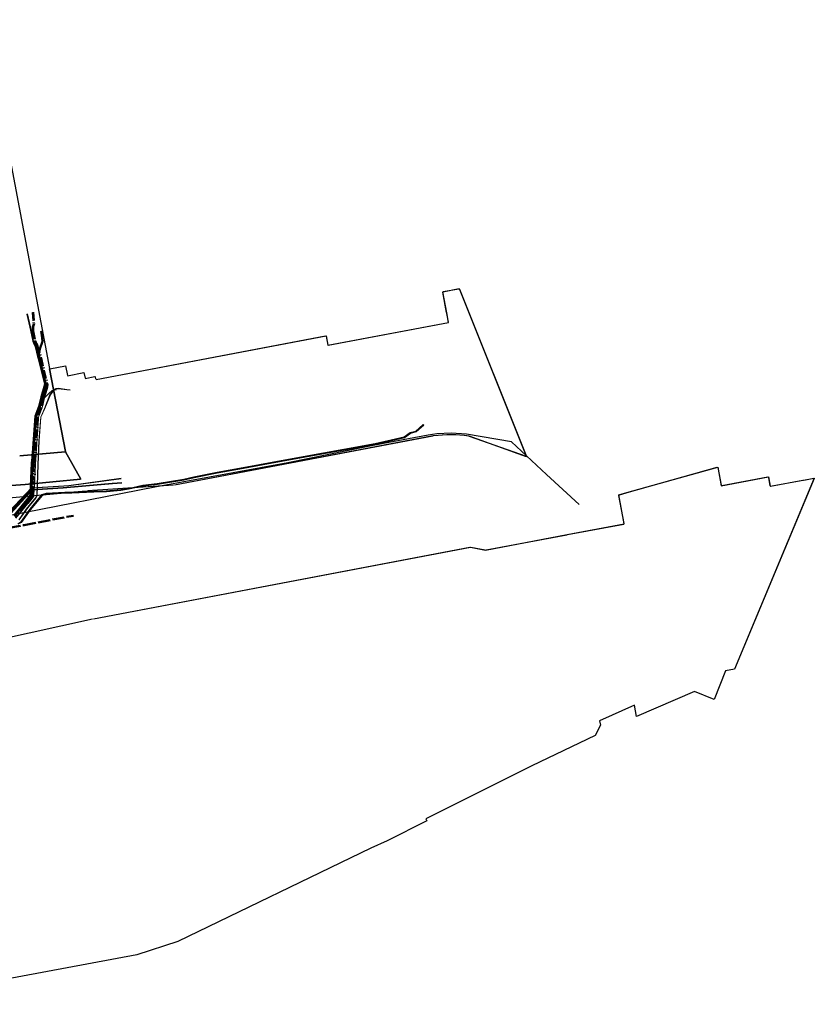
# Model space of a CAD drawing. Extents: x 3503739 to 3504470, y 5375172 to 5375561.
# Tile 142 of 142: x 3504304 to 3504470, y 5375300 to 5375505. Entities that reach past the tile are written whole.
import ezdxf

# ---------------------------------------------------------------- set-up
doc = ezdxf.new("R2010")
doc.units = 0
doc.header["$MEASUREMENT"] = 0
doc.linetypes.add('202', pattern=[2.64, 1.75, -0.38, 0.13, -0.38])
doc.linetypes.add('4', pattern=[6, 2.5, -0.5, 2.5, -0.5])
for name, color, linetype in [('1WB_LICHT_KSR', 7, 'Continuous'), ('4WB_BESTAND_1_BA', 7, 'Continuous'), ('4WB_G_LEITUNG', 7, 'Continuous'), ('4WB_WV_LEITUNG', 7, 'Continuous'), ('_4WP_DB_KAB_ABBR', 7, 'Continuous'), ('_4WP_NEUEGRENZE', 7, 'Continuous'), ('K_FLURSTUECKE', 7, 'Continuous')]:
    doc.layers.add(name, color=color, linetype=linetype)

msp = doc.modelspace()

# ---------------------------------------------------------------- linework, layer by layer
at = {"layer": '1WB_LICHT_KSR', "color": 190, "linetype": 'Continuous', "lineweight": 30}
for points in [[(3504305.33, 5375443.42), (3504305.92, 5375440.73), (3504306.56, 5375437.78), (3504306.83, 5375437.06), (3504307.06, 5375436.7), (3504307.57, 5375434.59), (3504307.68, 5375434.15), (3504308.97, 5375428.83), (3504308.27, 5375426.19), (3504307.77, 5375424.16), (3504307, 5375422.15), (3504306.33, 5375413.56), (3504306.24, 5375412.36), (3504306.01, 5375407.54), (3504305.99, 5375406.82), (3504305.96, 5375405.96), (3504305.91, 5375405.52), (3504304.64, 5375404), (3504302.59, 5375401.54)], [(3504305.42, 5375443.45), (3504306.01, 5375440.75), (3504306.66, 5375437.81), (3504306.92, 5375437.1), (3504307.16, 5375436.74), (3504307.67, 5375434.62), (3504307.78, 5375434.18), (3504309.11, 5375428.69), (3504309.11, 5375428.67), (3504309.09, 5375428.3), (3504308.36, 5375426.16), (3504307.87, 5375424.13), (3504307.1, 5375422.13), (3504306.43, 5375413.55), (3504306.34, 5375412.35), (3504306.11, 5375407.53), (3504306.05, 5375405.93), (3504306.01, 5375405.48), (3504304.71, 5375403.93), (3504302.65, 5375401.45)]]:
    msp.add_lwpolyline(points, dxfattribs=at)
at = {"layer": '4WB_BESTAND_1_BA', "color": 250, "linetype": '202', "lineweight": 20}
for points in [[(3504306.44, 5375443.79), (3504306.61, 5375441.4), (3504306.42, 5375440.8), (3504306.41, 5375439.9), (3504306.86, 5375437.86), (3504306.98, 5375437.53), (3504307.1, 5375437.19), (3504307.29, 5375436.81), (3504308.07, 5375434.23), (3504309.41, 5375428.72), (3504309.38, 5375428.25), (3504309.22, 5375427.75), (3504308.65, 5375426.08), (3504308.15, 5375424.04), (3504307.39, 5375422.05), (3504306.73, 5375413.53), (3504306.64, 5375412.34), (3504306.41, 5375407.52), (3504306.35, 5375405.93), (3504306.3, 5375405.44), (3504304.9, 5375403.77), (3504302.8, 5375401.25)], [(3504306.49, 5375443.79), (3504306.66, 5375441.39), (3504306.47, 5375440.79), (3504306.46, 5375439.91), (3504306.9, 5375437.87), (3504307.03, 5375437.54), (3504307.15, 5375437.21), (3504307.33, 5375436.84), (3504308.12, 5375434.25), (3504309.46, 5375428.73), (3504309.43, 5375428.24), (3504309.26, 5375427.74), (3504308.7, 5375426.07), (3504308.2, 5375424.02), (3504307.44, 5375422.03), (3504306.78, 5375413.52), (3504306.69, 5375412.34), (3504306.46, 5375407.52), (3504306.4, 5375405.91), (3504306.35, 5375405.42), (3504304.94, 5375403.74), (3504302.83, 5375401.21)], [(3504306.59, 5375443.8), (3504306.77, 5375441.38), (3504306.57, 5375440.77), (3504306.56, 5375439.92), (3504307, 5375437.89), (3504307.12, 5375437.58), (3504307.24, 5375437.26), (3504307.41, 5375436.89), (3504308.22, 5375434.27), (3504309.56, 5375428.74), (3504309.53, 5375428.22), (3504309.36, 5375427.71), (3504308.79, 5375426.04), (3504308.3, 5375423.99), (3504307.54, 5375422.01), (3504306.88, 5375413.52), (3504306.79, 5375412.33), (3504306.56, 5375407.51), (3504306.5, 5375405.88), (3504306.45, 5375405.38), (3504305.02, 5375403.68), (3504302.9, 5375401.12)], [(3504306.64, 5375443.81), (3504306.82, 5375441.37), (3504306.62, 5375440.77), (3504306.61, 5375439.92), (3504307.05, 5375437.9), (3504307.28, 5375437.28), (3504307.46, 5375436.92), (3504308.27, 5375434.28), (3504309.61, 5375428.74), (3504309.58, 5375428.21), (3504309.4, 5375427.69), (3504308.84, 5375426.03), (3504308.35, 5375423.98), (3504307.59, 5375422), (3504306.84, 5375412.33), (3504306.61, 5375407.51), (3504306.55, 5375405.86), (3504306.49, 5375405.36), (3504306.32, 5375405.16), (3504305.06, 5375403.64), (3504302.93, 5375401.08)], [(3504306.74, 5375443.81), (3504306.92, 5375441.36), (3504306.72, 5375440.75), (3504306.71, 5375439.93), (3504307.15, 5375437.92), (3504307.26, 5375437.63), (3504307.37, 5375437.32), (3504307.54, 5375436.97), (3504308.37, 5375434.31), (3504309.71, 5375428.75), (3504309.68, 5375428.19), (3504309.28, 5375427), (3504308.94, 5375426.01), (3504308.44, 5375423.95), (3504307.68, 5375421.97), (3504307.03, 5375412.12), (3504306.84, 5375407.51), (3504306.74, 5375406.68), (3504306.66, 5375405.83), (3504306.6, 5375405.35), (3504305.13, 5375403.58), (3504302.99, 5375401)], [(3504306.79, 5375443.82), (3504306.97, 5375441.36), (3504306.77, 5375440.74), (3504306.76, 5375439.94), (3504307.2, 5375437.94), (3504307.31, 5375437.64), (3504307.42, 5375437.34), (3504307.59, 5375436.99), (3504308.42, 5375434.32), (3504309.76, 5375428.76), (3504309.73, 5375428.18), (3504309.32, 5375426.99), (3504308.99, 5375425.99), (3504308.49, 5375423.93), (3504307.73, 5375421.96), (3504307.08, 5375412.12), (3504306.89, 5375407.51), (3504306.79, 5375406.67), (3504306.71, 5375405.82), (3504306.64, 5375405.33), (3504305.17, 5375403.55), (3504303.02, 5375400.96)], [(3504311.49, 5375427.64), (3504310.83, 5375427.56), (3504310.59, 5375427.48), (3504309.93, 5375426.87), (3504309.03, 5375425.98), (3504308.54, 5375423.92), (3504307.78, 5375421.95), (3504307.13, 5375412.12), (3504306.94, 5375407.5), (3504306.84, 5375406.67), (3504306.76, 5375405.82), (3504306.69, 5375405.31), (3504305.21, 5375403.52), (3504303.05, 5375400.92)]]:
    msp.add_lwpolyline(points, dxfattribs=at)
at = {"layer": '4WB_BESTAND_1_BA', "color": 116, "linetype": 'Continuous', "lineweight": 9}
for points in [[(3504302.62, 5375401.49), (3504304.68, 5375403.96), (3504306.01, 5375405.56), (3504306.06, 5375406), (3504306.11, 5375407.53), (3504306.34, 5375412.35), (3504306.43, 5375413.55), (3504307.09, 5375422.12), (3504307.87, 5375424.13), (3504308.36, 5375426.16), (3504308.79, 5375427.45), (3504309.09, 5375428.3), (3504309.1, 5375428.69), (3504307.78, 5375434.17), (3504307.63, 5375435.08), (3504307.9, 5375436.18), (3504308.48, 5375437.75), (3504308.35, 5375439.04), (3504308.21, 5375439.81), (3504308.4, 5375439.85)], [(3504302.65, 5375401.45), (3504304.71, 5375403.93), (3504306.06, 5375405.54), (3504306.11, 5375405.98), (3504306.16, 5375407.53), (3504306.39, 5375412.35), (3504306.48, 5375413.55), (3504307.14, 5375422.11), (3504307.91, 5375424.11), (3504308.41, 5375426.15), (3504308.84, 5375427.43), (3504309.14, 5375428.29), (3504309.15, 5375428.7), (3504307.83, 5375434.18), (3504307.68, 5375435.08), (3504307.95, 5375436.17), (3504308.53, 5375437.74), (3504308.4, 5375439.04), (3504308.26, 5375439.82), (3504308.45, 5375439.86)], [(3504302.68, 5375401.41), (3504304.75, 5375403.9), (3504306.11, 5375405.52), (3504306.16, 5375405.97), (3504306.21, 5375407.53), (3504306.44, 5375412.35), (3504306.53, 5375413.54), (3504307.19, 5375422.1), (3504307.96, 5375424.1), (3504308.46, 5375426.14), (3504308.89, 5375427.41), (3504309.19, 5375428.28), (3504309.2, 5375428.71), (3504307.88, 5375434.19), (3504307.73, 5375435.08), (3504308, 5375436.15), (3504308.43, 5375437.75), (3504308.3, 5375439.03), (3504308.16, 5375439.8), (3504308.35, 5375439.84), (3504308.5, 5375439.06), (3504308.63, 5375437.73), (3504308.19, 5375436.1), (3504307.94, 5375435.07), (3504308.07, 5375434.23), (3504309.41, 5375428.73), (3504309.38, 5375428.25), (3504309.08, 5375427.35), (3504308.65, 5375426.08), (3504308.15, 5375424.04), (3504307.39, 5375422.05), (3504306.73, 5375413.53), (3504306.64, 5375412.34), (3504306.41, 5375407.52), (3504306.36, 5375405.95), (3504306.3, 5375405.44), (3504304.91, 5375403.77), (3504302.8, 5375401.25)], [(3504308.4, 5375439.85), (3504308.55, 5375439.07), (3504308.68, 5375437.72), (3504308.09, 5375436.12), (3504307.83, 5375435.07), (3504307.98, 5375434.21), (3504309.31, 5375428.71), (3504309.28, 5375428.26), (3504308.98, 5375427.38), (3504308.55, 5375426.11), (3504308.06, 5375424.07), (3504307.29, 5375422.08), (3504306.63, 5375413.54), (3504306.54, 5375412.34), (3504306.31, 5375407.52), (3504306.26, 5375405.98), (3504306.21, 5375405.48), (3504304.83, 5375403.84), (3504302.74, 5375401.33)], [(3504308.45, 5375439.86), (3504308.6, 5375439.07), (3504308.73, 5375437.72), (3504308.14, 5375436.11), (3504307.88, 5375435.07), (3504308.03, 5375434.22), (3504309.36, 5375428.72), (3504309.33, 5375428.26), (3504309.03, 5375427.37), (3504308.6, 5375426.09), (3504308.11, 5375424.05), (3504307.34, 5375422.06), (3504306.68, 5375413.53), (3504306.59, 5375412.34), (3504306.36, 5375407.52), (3504306.31, 5375405.97), (3504306.25, 5375405.46), (3504304.87, 5375403.8), (3504302.77, 5375401.29)], [(3504303.45, 5375399.82), (3504304.05, 5375400.13), (3504305.92, 5375402.77), (3504308.44, 5375405.82), (3504308.85, 5375406), (3504309.32, 5375406.13), (3504313.27, 5375406.31), (3504314.72, 5375406.32), (3504319.25, 5375406.49), (3504321.89, 5375406.61), (3504324.9, 5375406.88), (3504326.49, 5375407.1), (3504329.48, 5375407.79), (3504332.51, 5375408.13), (3504338.03, 5375409), (3504340.16, 5375409.49), (3504344.99, 5375410.45), (3504350.42, 5375411.43), (3504356.44, 5375412.56), (3504363.73, 5375413.88), (3504371.42, 5375415.25), (3504377.96, 5375416.46), (3504383.99, 5375417.84), (3504385.23, 5375418.72), (3504386.39, 5375419.06), (3504387.98, 5375420.45), (3504388.11, 5375420.3)], [(3504388.11, 5375420.3), (3504386.49, 5375418.88), (3504385.32, 5375418.54), (3504384.07, 5375417.65), (3504378, 5375416.27), (3504371.46, 5375415.06), (3504363.77, 5375413.69), (3504356.48, 5375412.37), (3504350.46, 5375411.24), (3504345.03, 5375410.26), (3504340.2, 5375409.3), (3504338.07, 5375408.81), (3504332.54, 5375407.93), (3504329.51, 5375407.59), (3504326.53, 5375406.91), (3504324.92, 5375406.68), (3504321.9, 5375406.41), (3504319.26, 5375406.29), (3504314.72, 5375406.12), (3504313.28, 5375406.11), (3504309.35, 5375405.93), (3504308.92, 5375405.81), (3504308.56, 5375405.65), (3504306.07, 5375402.65), (3504304.18, 5375399.98), (3504303.52, 5375399.63)]]:
    msp.add_lwpolyline(points, dxfattribs=at)
at = {"layer": '4WB_BESTAND_1_BA', "color": 251, "linetype": 'Continuous', "lineweight": 9}
for points in [[(3504308.3, 5375439.83), (3504308.45, 5375439.05), (3504308.58, 5375437.73), (3504308, 5375436.15), (3504307.73, 5375435.08), (3504307.88, 5375434.19), (3504309.2, 5375428.7), (3504309.18, 5375428.28), (3504308.89, 5375427.41), (3504308.46, 5375426.14), (3504307.96, 5375424.1), (3504307.19, 5375422.1), (3504306.53, 5375413.54), (3504306.44, 5375412.35), (3504306.21, 5375407.53), (3504306.16, 5375405.99), (3504306.11, 5375405.52), (3504304.75, 5375403.9), (3504302.68, 5375401.41)], [(3504308.35, 5375439.84), (3504308.5, 5375439.06), (3504308.63, 5375437.73), (3504308.05, 5375436.14), (3504307.78, 5375435.08), (3504307.93, 5375434.2), (3504309.26, 5375428.71), (3504309.23, 5375428.27), (3504308.94, 5375427.4), (3504308.51, 5375426.12), (3504308.01, 5375424.08), (3504307.24, 5375422.09), (3504306.58, 5375413.54), (3504306.49, 5375412.35), (3504306.26, 5375407.53), (3504306.21, 5375405.97), (3504306.16, 5375405.5), (3504304.79, 5375403.87), (3504302.71, 5375401.37)], [(3504302.74, 5375401.33), (3504304.83, 5375403.84), (3504306.21, 5375405.48), (3504306.26, 5375405.96), (3504306.31, 5375407.52), (3504306.54, 5375412.34), (3504306.63, 5375413.54), (3504307.29, 5375422.07), (3504308.06, 5375424.07), (3504308.55, 5375426.11), (3504308.98, 5375427.38), (3504309.28, 5375428.27), (3504309.31, 5375428.72), (3504307.98, 5375434.21), (3504307.83, 5375435.07), (3504308.1, 5375436.12), (3504308.53, 5375437.74), (3504308.4, 5375439.04), (3504308.26, 5375439.82)], [(3504388.05, 5375420.38), (3504386.44, 5375418.97), (3504385.27, 5375418.63), (3504384.03, 5375417.75), (3504377.98, 5375416.37), (3504371.44, 5375415.15), (3504363.75, 5375413.78), (3504356.46, 5375412.46), (3504350.44, 5375411.33), (3504345.01, 5375410.35), (3504340.18, 5375409.4), (3504338.05, 5375408.9), (3504332.52, 5375408.03), (3504329.5, 5375407.69), (3504326.51, 5375407.01), (3504324.91, 5375406.78), (3504321.9, 5375406.51), (3504319.26, 5375406.39), (3504314.72, 5375406.22), (3504313.27, 5375406.21), (3504309.33, 5375406.03), (3504308.88, 5375405.91), (3504308.5, 5375405.74), (3504305.99, 5375402.71), (3504304.12, 5375400.06), (3504303.49, 5375399.73)]]:
    msp.add_lwpolyline(points, dxfattribs=at)
at = {"layer": '4WB_BESTAND_1_BA', "color": 35, "linetype": 'Continuous', "lineweight": 9}
msp.add_lwpolyline([(3504311.48, 5375427.65), (3504310.83, 5375427.57), (3504310.59, 5375427.49), (3504309.93, 5375426.87), (3504309.02, 5375425.98), (3504308.53, 5375423.92), (3504307.77, 5375421.95), (3504307.12, 5375412.12), (3504306.93, 5375407.5), (3504306.83, 5375406.67), (3504306.75, 5375405.82), (3504306.68, 5375405.31), (3504305.2, 5375403.52), (3504303.05, 5375400.92)], dxfattribs=at)
at = {"layer": '4WB_BESTAND_1_BA', "color": 7, "linetype": 'Continuous', "lineweight": 9}
for points in [[(3504314.34, 5375427.65), (3504314.32, 5375427.65), (3504313.66, 5375427.74), (3504311.94, 5375427.96), (3504311.4, 5375427.92), (3504311.06, 5375427.76), (3504310.59, 5375427.22), (3504310.13, 5375426.67), (3504308.97, 5375423.78), (3504308.22, 5375421.94), (3504307.85, 5375417), (3504307.62, 5375412.1), (3504307.42, 5375405.55), (3504307.14, 5375405.12), (3504306.09, 5375403.85), (3504305.19, 5375402.79), (3504303.63, 5375400.58)], [(3504314.36, 5375427.55), (3504314.34, 5375427.55), (3504313.65, 5375427.64), (3504311.94, 5375427.86), (3504311.43, 5375427.82), (3504311.12, 5375427.67), (3504310.67, 5375427.16), (3504310.23, 5375426.63), (3504309.06, 5375423.74), (3504308.27, 5375421.92), (3504307.9, 5375417), (3504307.67, 5375412.1), (3504307.47, 5375405.55), (3504307.18, 5375405.08), (3504305.85, 5375403.48), (3504305.52, 5375403.08), (3504303.71, 5375400.52)]]:
    msp.add_lwpolyline(points, dxfattribs=at)
at = {"layer": '4WB_G_LEITUNG', "color": 6, "linetype": 'Continuous', "lineweight": 20}
for points in [[(3504324.97, 5375409.21), (3504314.07, 5375407.73), (3504313.05, 5375407.65), (3504306.28, 5375407.24), (3504301.63, 5375402.29), (3504294.51, 5375401.02), (3504291.86, 5375400.44), (3504289.83, 5375400.02), (3504277.98, 5375397.67), (3504273.85, 5375397.08), (3504261.98, 5375394.99), (3504254.65, 5375393.69), (3504250.1, 5375393.11), (3504247.5, 5375392.88), (3504246.97, 5375392.84)], [(3504324.99, 5375409.1), (3504314.09, 5375407.62), (3504313.06, 5375407.54), (3504306.33, 5375407.13), (3504301.68, 5375402.19), (3504294.53, 5375400.91), (3504291.88, 5375400.33), (3504289.86, 5375399.91), (3504278, 5375397.56), (3504273.87, 5375396.97), (3504262, 5375394.88), (3504254.66, 5375393.58), (3504250.11, 5375393), (3504247.51, 5375392.77), (3504246.98, 5375392.73)]]:
    msp.add_lwpolyline(points, dxfattribs=at)
at = {"layer": '4WB_WV_LEITUNG', "color": 4, "linetype": 'Continuous', "lineweight": 20}
for points in [[(3504325.12, 5375408.33), (3504323.14, 5375408.19), (3504313.67, 5375407.37), (3504312.91, 5375407.31), (3504306.34, 5375406.86), (3504301.89, 5375402.05), (3504294.92, 5375400.73), (3504290.17, 5375399.82), (3504289.94, 5375399.77), (3504278.19, 5375397.42), (3504273.55, 5375396.76), (3504261.72, 5375394.57), (3504254.69, 5375393.41), (3504249.84, 5375392.82), (3504247.5, 5375392.58), (3504246.94, 5375392.57)], [(3504325.13, 5375408.17), (3504323.15, 5375408.03), (3504313.68, 5375407.21), (3504312.92, 5375407.15), (3504306.42, 5375406.71), (3504301.97, 5375401.9), (3504294.95, 5375400.57), (3504290.2, 5375399.66), (3504289.97, 5375399.61), (3504278.22, 5375397.26), (3504273.58, 5375396.6), (3504261.75, 5375394.41), (3504254.71, 5375393.25), (3504249.86, 5375392.66), (3504247.51, 5375392.42), (3504246.94, 5375392.41)]]:
    msp.add_lwpolyline(points, dxfattribs=at)
at = {"layer": '_4WP_DB_KAB_ABBR', "color": 30, "linetype": 'Continuous', "lineweight": 30}
msp.add_lwpolyline([(3504420.49, 5375403.73), (3504413.66, 5375409.99), (3504406.37, 5375416.83), (3504397, 5375418.41), (3504393.78, 5375418.58), (3504390.83, 5375418.45), (3504388.98, 5375418.2), (3504379.71, 5375416.47), (3504376.13, 5375415.79), (3504359.73, 5375412.45), (3504332, 5375407.35), (3504301.49, 5375401.4), (3504264.23, 5375394.56), (3504239.29, 5375390.44), (3504216.77, 5375386.19), (3504199.66, 5375382.96), (3504171.8, 5375377.8)], dxfattribs=at)
at = {"layer": '_4WP_NEUEGRENZE', "color": 7, "linetype": '4', "lineweight": 50}
msp.add_lwpolyline([(3504100.61, 5375362.97), (3504146.06, 5375371.54), (3504145.47, 5375374.71), (3504168.88, 5375379.14), (3504169.47, 5375376.03), (3504232.87, 5375388.7), (3504233.36, 5375386.05), (3504241.5, 5375387.58), (3504267.49, 5375392.47), (3504286.8, 5375396.1), (3504304.76, 5375399.47), (3504315.02, 5375401.41)], dxfattribs=at)
at = {"layer": 'K_FLURSTUECKE', "color": 252, "linetype": 'Continuous', "lineweight": 30}
for p, q in [((3504296.3, 5375504.77), (3504310.08, 5375432.06)), ((3504296.3, 5375504.77), (3504310.08, 5375432.06)), ((3504392.02, 5375448.09), (3504395.46, 5375448.74)), ((3504392.12, 5375448.11), (3504395.36, 5375448.72)), ((3504395.46, 5375448.74), (3504409.48, 5375413.71)), ((3504395.5, 5375448.65), (3504409.47, 5375413.72)), ((3504392.86, 5375443.66), (3504392.02, 5375448.09)), ((3504392.84, 5375443.76), (3504392.04, 5375447.99)), ((3504393.23, 5375441.7), (3504392.86, 5375443.66)), ((3504393.23, 5375441.72), (3504392.88, 5375443.56)), ((3504368.09, 5375436.92), (3504393.23, 5375441.7)), ((3504368.11, 5375436.92), (3504393.21, 5375441.7)), ((3504319.77, 5375429.8), (3504367.72, 5375438.89)), ((3504319.77, 5375429.8), (3504367.62, 5375438.87)), ((3504367.72, 5375438.89), (3504368.09, 5375436.92)), ((3504367.74, 5375438.79), (3504368.09, 5375436.94)), ((3504313.36, 5375414.76), (3504310.08, 5375432.02)), ((3504310.08, 5375432.02), (3504313.36, 5375414.76)), ((3504313.36, 5375414.76), (3504310.08, 5375432.02)), ((3504310.08, 5375432.02), (3504313.36, 5375414.76)), ((3504310.1, 5375432.04), (3504313.38, 5375432.66)), ((3504310.1, 5375432.04), (3504313.38, 5375432.66)), ((3504313.4, 5375432.64), (3504313.8, 5375430.61)), ((3504313.4, 5375432.64), (3504313.8, 5375430.61)), ((3504313.82, 5375430.59), (3504317.21, 5375431.25)), ((3504313.82, 5375430.59), (3504317.21, 5375431.25)), ((3504317.23, 5375431.23), (3504317.47, 5375430.04)), ((3504317.23, 5375431.23), (3504317.47, 5375430.04)), ((3504317.49, 5375430.02), (3504319.53, 5375430.42)), ((3504317.49, 5375430.02), (3504319.53, 5375430.42)), ((3504319.55, 5375430.4), (3504319.65, 5375429.88)), ((3504319.55, 5375430.4), (3504319.65, 5375429.88)), ((3504390.06, 5375418.02), (3504336.09, 5375407.79)), ((3504389.96, 5375418), (3504336.09, 5375407.79)), ((3504409.48, 5375413.71), (3504397.53, 5375417.98)), ((3504409.47, 5375413.72), (3504397.62, 5375417.95)), ((3504303.85, 5375413.88), (3504313.34, 5375414.74)), ((3504313.34, 5375414.74), (3504303.85, 5375413.88)), ((3504303.85, 5375413.88), (3504313.34, 5375414.74)), ((3504313.34, 5375414.74), (3504303.85, 5375413.88)), ((3504313.37, 5375414.73), (3504316.55, 5375409.01)), ((3504316.55, 5375409.01), (3504313.37, 5375414.73)), ((3504313.37, 5375414.73), (3504316.55, 5375409.01)), ((3504316.55, 5375409.01), (3504313.37, 5375414.73)), ((3504430.38, 5375406.23), (3504449.37, 5375411.55)), ((3504430.48, 5375406.26), (3504449.27, 5375411.52)), ((3504449.37, 5375411.55), (3504450.09, 5375407.66)), ((3504449.39, 5375411.45), (3504450.07, 5375407.76)), ((3504450.09, 5375407.66), (3504459.92, 5375409.5)), ((3504450.19, 5375407.68), (3504459.82, 5375409.48)), ((3504469.5, 5375409.26), (3504452.87, 5375369.42)), ((3504469.46, 5375409.17), (3504452.87, 5375369.42)), ((3504459.92, 5375409.5), (3504460.28, 5375407.54)), ((3504459.94, 5375409.4), (3504460.26, 5375407.64)), ((3504467.19, 5375408.83), (3504469.5, 5375409.26)), ((3504467.29, 5375408.85), (3504469.4, 5375409.24)), ((3504304.94, 5375407.93), (3504294.94, 5375407.22)), ((3504294.94, 5375407.22), (3504304.94, 5375407.93)), ((3504304.94, 5375407.93), (3504294.94, 5375407.22)), ((3504294.94, 5375407.22), (3504304.94, 5375407.93)), ((3504316.54, 5375409), (3504304.98, 5375407.93)), ((3504304.98, 5375407.93), (3504316.54, 5375409)), ((3504316.54, 5375409), (3504304.98, 5375407.93)), ((3504304.98, 5375407.93), (3504316.54, 5375409)), ((3504335.89, 5375407.76), (3504317.99, 5375406.57)), ((3504335.89, 5375407.76), (3504317.99, 5375406.57)), ((3504460.28, 5375407.54), (3504467.19, 5375408.83)), ((3504460.38, 5375407.56), (3504467.09, 5375408.81)), ((3504314.01, 5375406.2), (3504272.72, 5375402.42)), ((3504314.01, 5375406.2), (3504272.72, 5375402.42)), ((3504317.79, 5375406.55), (3504314.21, 5375406.22)), ((3504317.79, 5375406.55), (3504314.21, 5375406.22)), ((3504428.75, 5375405.73), (3504430.38, 5375406.23)), ((3504429.88, 5375399.7), (3504428.75, 5375405.73)), ((3504429.86, 5375399.8), (3504428.77, 5375405.63)), ((3504428.85, 5375405.76), (3504430.28, 5375406.2)), ((3504417.97, 5375397.46), (3504429.88, 5375399.7)), ((3504418.07, 5375397.48), (3504429.78, 5375399.68)), ((3504400.96, 5375394.26), (3504417.97, 5375397.46)), ((3504401.06, 5375394.28), (3504417.87, 5375397.44)), ((3504319.2, 5375379.94), (3504397.81, 5375394.85)), ((3504319.2, 5375379.94), (3504397.71, 5375394.83)), ((3504397.81, 5375394.85), (3504400.96, 5375394.26)), ((3504397.91, 5375394.83), (3504400.86, 5375394.28)), ((3504281.89, 5375371.7), (3504319, 5375379.9)), ((3504281.89, 5375371.7), (3504319, 5375379.9)), ((3504451, 5375369.1), (3504448.63, 5375363.1)), ((3504451, 5375369.1), (3504448.63, 5375363.1)), ((3504452.87, 5375369.42), (3504451, 5375369.1)), ((3504452.87, 5375369.42), (3504451, 5375369.1)), ((3504444.55, 5375364.8), (3504432.45, 5375359.6)), ((3504444.55, 5375364.8), (3504432.45, 5375359.6)), ((3504448.63, 5375363.1), (3504444.55, 5375364.8)), ((3504448.63, 5375363.1), (3504444.55, 5375364.8)), ((3504432.01, 5375361.9), (3504424.74, 5375358.63)), ((3504432.01, 5375361.9), (3504424.74, 5375358.63)), ((3504432.45, 5375359.6), (3504432.01, 5375361.9)), ((3504432.45, 5375359.6), (3504432.01, 5375361.9)), ((3504424.74, 5375358.63), (3504424.9, 5375357.76)), ((3504424.74, 5375358.63), (3504424.9, 5375357.76)), ((3504424.9, 5375357.76), (3504423.8, 5375355.62)), ((3504424.9, 5375357.76), (3504423.8, 5375355.62)), ((3504423.8, 5375355.62), (3504410.64, 5375349.28)), ((3504423.8, 5375355.62), (3504410.64, 5375349.28)), ((3504410.64, 5375349.28), (3504388.48, 5375338.27)), ((3504410.64, 5375349.28), (3504388.48, 5375338.27)), ((3504388.7, 5375337.83), (3504380.46, 5375333.66)), ((3504388.7, 5375337.83), (3504380.46, 5375333.66)), ((3504388.48, 5375338.27), (3504388.7, 5375337.83)), ((3504388.48, 5375338.27), (3504388.7, 5375337.83)), ((3504380.46, 5375333.66), (3504377.05, 5375332.12)), ((3504380.46, 5375333.66), (3504377.05, 5375332.12)), ((3504377.05, 5375332.12), (3504336.81, 5375312.71)), ((3504377.05, 5375332.12), (3504336.81, 5375312.71)), ((3504336.81, 5375312.71), (3504328.27, 5375309.87)), ((3504336.81, 5375312.71), (3504328.27, 5375309.87)), ((3504328.27, 5375309.87), (3504272.63, 5375299.59)), ((3504328.27, 5375309.87), (3504272.63, 5375299.59))]:
    msp.add_line(p, q, dxfattribs=at)
for start, end in [(81.7417, 97.6447), (81.9539, 97.4325)]:
    msp.add_arc((3504393.65, 5375391.26), 27, start, end, dxfattribs=at)

doc.saveas('drawing.dxf')
